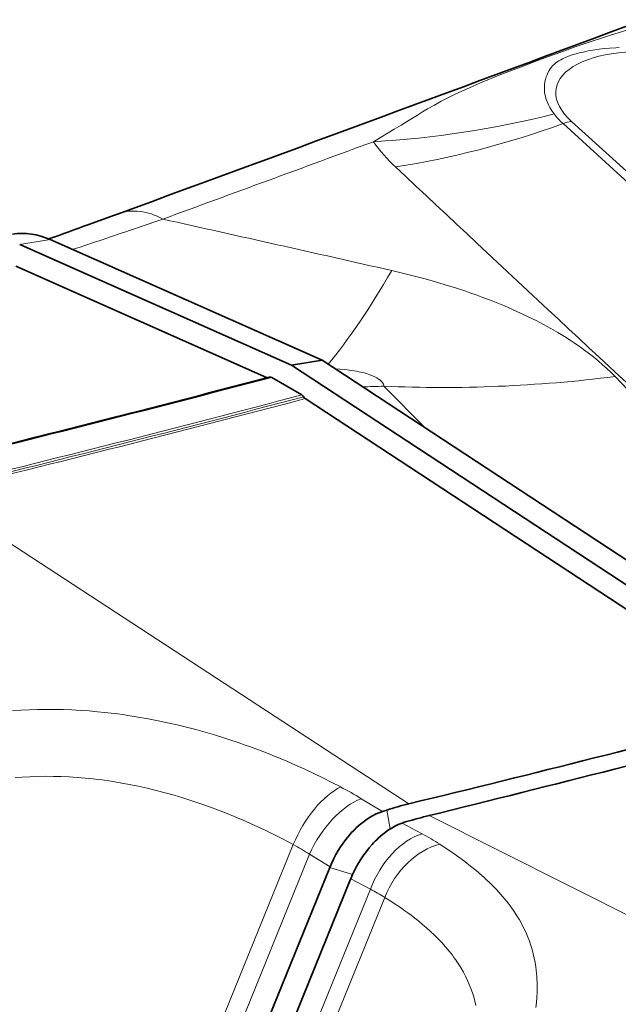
# Model space of a CAD drawing. Extents: x -922 to 7836, y -4841 to 1297.
# Tile 53 of 89: x 4507 to 4533, y -4281 to -4239. Entities that reach past the tile are written whole.
import ezdxf

# ---------------------------------------------------------------- set-up
doc = ezdxf.new("R2010")
doc.units = 0

msp = doc.modelspace()

# ---------------------------------------------------------------- linework, layer by layer
at = {"color": 7, "lineweight": 13}
for p, q in [((4541.116699, -4252.543945), (4530.661133, -4243.03125)), ((4531.033203, -4242.93457), (4540.916504, -4251.921875)), ((4513.037598, -4247.258301), (4511.982422, -4247.618164)), ((4513.258789, -4247.182617), (4513.037598, -4247.258301)), ((4507.035645, -4248.283203), (4508.364258, -4248.074707)), ((4524.694824, -4256.287598), (4522.873535, -4254.449707)), ((4523.95459, -4272.608887), (4503.271484, -4259.094727)), ((4522.808105, -4272.950195), (4521.888672, -4272.388672)), ((4523.149414, -4273.701172), (4522.994141, -4272.889648)), ((4524.843262, -4273.12207), (4546.137207, -4283.843262)), ((4523.667969, -4273.447266), (4524.533203, -4273.916016)), ((4508.552246, -4299.936035), (4518.931641, -4274.385742)), ((4509.263672, -4300.342773), (4519.63916, -4274.80127)), ((4520.536621, -4275.353516), (4519.63916, -4274.80127)), ((4521.512207, -4275.683594), (4520.527344, -4275.377441)), ((4521.431152, -4275.870117), (4522.28418, -4276.328613)), ((4513.161621, -4298.785156), (4522.28418, -4276.328613)), ((4514.222656, -4298.060547), (4522.907715, -4276.681152))]:
    msp.add_line(p, q, dxfattribs=at)
at = {"color": 7, "lineweight": 35}
for p, q in [((4510.047852, -4247.416016), (4511.109863, -4247.029297)), ((4511.109863, -4247.029297), (4511.33252, -4246.947754)), ((4518.852539, -4253.530273), (4507.035645, -4248.283203)), ((4520.181641, -4253.321289), (4508.364258, -4248.074707)), ((4506.860352, -4249.224121), (4517.773438, -4254.069824)), ((4518.852539, -4253.530273), (4520.181641, -4253.321289)), ((4542.068848, -4267.692871), (4520.181641, -4253.321289)), ((4540.739746, -4267.901367), (4518.852539, -4253.530273)), ((4519.30957, -4254.827637), (4517.994629, -4254.068359)), ((4519.450684, -4254.989746), (4540.054688, -4268.518555)), ((4522.994141, -4272.889648), (4522.808105, -4272.950195)), ((4520.527344, -4275.377441), (4510.195313, -4300.810547)), ((4520.527344, -4275.377441), (4520.536621, -4275.353516)), ((4521.421387, -4275.893555), (4511.723145, -4299.76709)), ((4521.421387, -4275.893555), (4521.431152, -4275.870117))]:
    msp.add_line(p, q, dxfattribs=at)
at = {"color": 7, "lineweight": 13}
for points in [[(4522.418945, -4243.814941), (4522.728027, -4243.632813), (4523.322266, -4243.275879), (4523.616699, -4243.095703), (4523.97168, -4242.876465), (4524.327637, -4242.657227), (4524.54834, -4242.523438), (4524.769531, -4242.392578), (4525.06543, -4242.223633), (4525.368652, -4242.058594), (4525.680176, -4241.897461), (4526.000977, -4241.739746), (4526.355957, -4241.574219), (4526.722656, -4241.410156), (4527.101563, -4241.248047), (4527.365234, -4241.137695), (4527.634277, -4241.02832), (4527.963867, -4240.896484), (4528.298828, -4240.764648), (4528.925293, -4240.524414), (4529.472168, -4240.319336), (4530.03125, -4240.11377), (4530.60498, -4239.90625), (4531.196289, -4239.697266), (4531.800781, -4239.489258), (4532.417969, -4239.283203), (4532.732422, -4239.181152), (4533.051758, -4239.07959), (4533.484863, -4238.946289)], [(4530.273926, -4242.609863), (4530.22998, -4242.549316), (4530.1875, -4242.488281), (4530.135254, -4242.405762), (4530.086426, -4242.323242), (4530.04248, -4242.240234), (4529.995117, -4242.139648), (4529.954102, -4242.040039), (4529.92041, -4241.94043), (4529.893066, -4241.841797), (4529.87207, -4241.744629), (4529.862793, -4241.687988), (4529.855957, -4241.631836), (4529.851074, -4241.576172), (4529.848633, -4241.521484), (4529.849121, -4241.415527), (4529.856445, -4241.314941), (4529.870605, -4241.219727), (4529.882324, -4241.161133), (4529.895996, -4241.105469), (4529.911621, -4241.049805), (4529.928711, -4240.99707), (4529.96582, -4240.900879), (4530.005859, -4240.814941), (4530.054688, -4240.726563), (4530.104492, -4240.649414), (4530.154297, -4240.581543), (4530.20459, -4240.521484), (4530.23877, -4240.485352), (4530.272949, -4240.45166), (4530.341797, -4240.391602), (4530.411621, -4240.338867), (4530.483887, -4240.291992), (4530.559082, -4240.249023), (4530.637695, -4240.208984), (4530.699707, -4240.180176), (4530.764648, -4240.152344), (4530.904297, -4240.097656), (4531.058594, -4240.044922), (4531.230957, -4239.993164), (4531.427246, -4239.940918), (4531.536133, -4239.915039), (4531.65332, -4239.889648), (4531.760254, -4239.868164), (4531.875488, -4239.84668), (4532.044434, -4239.819336), (4532.233398, -4239.79248), (4532.445313, -4239.768066), (4532.68457, -4239.746582), (4532.953125, -4239.729492), (4533.099609, -4239.722656)], [(4532.922363, -4254.030273), (4532.751465, -4253.856934), (4532.572266, -4253.685059), (4532.384277, -4253.51416), (4532.187988, -4253.344727), (4531.983887, -4253.177246), (4531.771484, -4253.011719), (4531.551758, -4252.847656), (4531.42041, -4252.753418), (4531.286133, -4252.660156), (4531.148926, -4252.566895), (4531.009766, -4252.474609), (4530.724121, -4252.29248), (4530.430176, -4252.114258), (4530.127441, -4251.939941), (4529.817383, -4251.769531), (4529.488281, -4251.597656), (4529.152344, -4251.430176), (4528.810547, -4251.268066), (4528.462402, -4251.110352), (4528.109375, -4250.958008), (4527.751465, -4250.810547), (4527.462891, -4250.696289), (4527.171387, -4250.585449), (4526.878418, -4250.478027), (4526.657227, -4250.399414), (4526.435059, -4250.322754), (4525.989258, -4250.174805), (4525.540039, -4250.03418), (4525.078125, -4249.896973), (4524.61377, -4249.76709), (4524.147949, -4249.644043), (4523.681152, -4249.52832), (4523.213867, -4249.418945)], [(4522.873535, -4254.450195), (4522.866699, -4254.40625), (4522.852051, -4254.362305), (4522.829102, -4254.318359), (4522.79834, -4254.273926), (4522.759277, -4254.230469), (4522.711914, -4254.1875), (4522.679688, -4254.162109), (4522.644531, -4254.136719), (4522.565918, -4254.087891), (4522.476563, -4254.040527), (4522.376953, -4253.995117), (4522.267578, -4253.952637), (4522.194336, -4253.927246), (4522.117676, -4253.902832), (4521.956055, -4253.85791), (4521.78418, -4253.817871), (4521.686035, -4253.797852), (4521.585938, -4253.779785), (4521.380859, -4253.748047), (4521.171387, -4253.723145), (4520.959961, -4253.70459), (4520.748047, -4253.692383)], [(4506.729004, -4268.561523), (4507.089355, -4268.538086), (4507.450684, -4268.520508), (4507.813477, -4268.509277), (4508.183594, -4268.503906), (4508.555176, -4268.505371), (4508.927734, -4268.512695), (4509.300781, -4268.526367), (4509.675293, -4268.546875), (4510.049805, -4268.573242), (4510.425293, -4268.605469), (4510.717773, -4268.634766), (4511.010254, -4268.667969), (4511.302734, -4268.705078), (4511.522461, -4268.734863), (4511.741699, -4268.766602), (4512.181152, -4268.836914), (4512.620117, -4268.914551), (4513.058594, -4269), (4513.468262, -4269.086914), (4513.877441, -4269.180664), (4514.285645, -4269.280273), (4514.692871, -4269.386719), (4515.098633, -4269.499023), (4515.503418, -4269.617676), (4515.90625, -4269.742188), (4516.21875, -4269.842773), (4516.530273, -4269.947266), (4516.840332, -4270.054688), (4517.071777, -4270.137695), (4517.302734, -4270.222656), (4517.762207, -4270.397461), (4518.217773, -4270.57959), (4518.625977, -4270.749512), (4519.030273, -4270.925293), (4519.431152, -4271.105957), (4519.828125, -4271.291992), (4520.221191, -4271.48291), (4520.609375, -4271.678223), (4520.992676, -4271.878418)], [(4506.837402, -4271.472168), (4507.139648, -4271.449707), (4507.477539, -4271.431641), (4507.816895, -4271.419922), (4508.157715, -4271.415527), (4508.5, -4271.41748), (4508.84375, -4271.426758), (4509.187988, -4271.442383), (4509.533203, -4271.464355), (4509.879395, -4271.493164), (4510.226563, -4271.528809), (4510.421875, -4271.55127), (4510.617188, -4271.576172), (4511.008789, -4271.631836), (4511.400391, -4271.695801), (4511.79248, -4271.76709), (4512.184082, -4271.84668), (4512.575684, -4271.933594), (4512.966797, -4272.027832), (4513.357422, -4272.129395), (4513.74707, -4272.238281), (4514.135742, -4272.354492), (4514.522949, -4272.477051), (4514.908691, -4272.606445), (4515.29248, -4272.742188), (4515.674805, -4272.883789), (4516.054199, -4273.032227), (4516.431641, -4273.186035), (4516.75293, -4273.322754), (4517.072266, -4273.463379), (4517.38916, -4273.60791), (4517.703125, -4273.756348), (4517.911133, -4273.857422), (4518.118164, -4273.959961), (4518.527832, -4274.169922), (4518.931641, -4274.385742)], [(4529.47998, -4281.463867), (4529.503418, -4281.249512), (4529.520508, -4281.037109), (4529.532227, -4280.810059), (4529.536621, -4280.584961), (4529.533691, -4280.361328), (4529.528809, -4280.250488), (4529.522461, -4280.139648), (4529.510742, -4279.993164), (4529.495605, -4279.84668), (4529.476563, -4279.70166), (4529.446289, -4279.512207), (4529.409668, -4279.324219), (4529.366211, -4279.137695), (4529.316895, -4278.952637), (4529.260254, -4278.768555), (4529.197266, -4278.585938), (4529.127441, -4278.405273), (4529.05127, -4278.225586), (4528.962402, -4278.036133), (4528.866211, -4277.848633), (4528.762207, -4277.662598), (4528.650391, -4277.477539), (4528.530762, -4277.294922), (4528.403809, -4277.113281), (4528.269043, -4276.933105), (4528.14502, -4276.776855), (4528.014648, -4276.621582), (4527.878906, -4276.467773), (4527.737793, -4276.314941), (4527.606934, -4276.180176), (4527.472168, -4276.046387), (4527.333008, -4275.913574), (4527.226074, -4275.814453), (4527.116211, -4275.71582), (4527.001465, -4275.615723), (4526.884766, -4275.516113), (4526.643066, -4275.318359), (4526.39209, -4275.123047), (4526.132324, -4274.929688), (4525.86377, -4274.739258), (4525.586426, -4274.55127), (4525.30127, -4274.366211)], [(4526.869629, -4281.382813), (4526.82666, -4281.196289), (4526.776855, -4281.012207), (4526.720215, -4280.829102), (4526.656738, -4280.647949), (4526.586426, -4280.46875), (4526.508789, -4280.290527), (4526.423828, -4280.114258), (4526.332031, -4279.939453), (4526.23291, -4279.766113), (4526.154785, -4279.638672), (4526.072754, -4279.512207), (4525.986816, -4279.386719), (4525.919922, -4279.29248), (4525.850586, -4279.199219), (4525.779297, -4279.106445), (4525.705566, -4279.01416), (4525.55127, -4278.830566), (4525.388672, -4278.649414), (4525.217285, -4278.469727), (4525.060547, -4278.313965), (4524.896973, -4278.15918), (4524.727051, -4278.006348), (4524.550781, -4277.85498), (4524.38916, -4277.72168), (4524.222656, -4277.588867), (4524.051758, -4277.458008), (4523.919922, -4277.360352), (4523.786133, -4277.263184), (4523.647949, -4277.166016), (4523.506836, -4277.068848), (4523.359863, -4276.970215), (4523.210449, -4276.872559), (4522.907715, -4276.681152)]]:
    msp.add_lwpolyline(points, dxfattribs=at)
at = {"color": 7, "lineweight": 35}
for points in [[(4520.536621, -4275.353516), (4520.613281, -4275.17334), (4520.697266, -4274.995605), (4520.788574, -4274.820801), (4520.886719, -4274.649414), (4520.991699, -4274.482422), (4521.102539, -4274.319824), (4521.219727, -4274.162109), (4521.280273, -4274.085449), (4521.342285, -4274.010254), (4521.405762, -4273.937012), (4521.470215, -4273.865234), (4521.576172, -4273.753906), (4521.685059, -4273.647949), (4521.796387, -4273.546387), (4521.910645, -4273.451172), (4522.026855, -4273.361328), (4522.15332, -4273.271973), (4522.282227, -4273.19043), (4522.347168, -4273.152832), (4522.412598, -4273.117188), (4522.510742, -4273.067871), (4522.609863, -4273.023438), (4522.708984, -4272.983887), (4522.808105, -4272.950195)], [(4521.431152, -4275.870117), (4521.508789, -4275.69043), (4521.59375, -4275.513672), (4521.685547, -4275.338867), (4521.783691, -4275.167969), (4521.888184, -4275.000488), (4521.999023, -4274.837891), (4522.114746, -4274.679688), (4522.236328, -4274.527344), (4522.362305, -4274.381348), (4522.427246, -4274.310059), (4522.493652, -4274.241211), (4522.560547, -4274.174316), (4522.62793, -4274.109375), (4522.720215, -4274.025879), (4522.813965, -4273.946289), (4522.90918, -4273.870117), (4523.032715, -4273.779785), (4523.157715, -4273.696289), (4523.28418, -4273.621094), (4523.348145, -4273.586426), (4523.412109, -4273.553711), (4523.49707, -4273.51416), (4523.58252, -4273.478516), (4523.667969, -4273.447266)]]:
    msp.add_lwpolyline(points, dxfattribs=at)
for centre, radius, start, end in [((2942.669922, 34.827637), 4560.077284, 290.12071, 290.426689), ((4410.866211, -3973.789063), 291.047536, 289.557459, 289.924069), ((4287.739258, -3380.928223), 902.953771, 283.708679, 284.76783), ((4517.824219, -4253.957031), 0.123322, 245.775004, 263.442087), ((4517.932617, -4254.169434), 0.118186, 58.397387, 103.779957), ((4519.207031, -4254.992188), 0.194078, 24.70509, 58.149922), ((4519.563477, -4254.827148), 0.198404, 204.98077, 235.208141), ((4377.957031, -3664.220703), 625.660931, 283.494341, 285.015574), ((4174.013672, -2854.42041), 1461.436074, 283.889979, 284.541682), ((4526.375977, -4282.689941), 10.367608, 103.504823, 109.038253), ((4531.026855, -4298.05957), 25.692666, 103.926622, 106.205255), ((4525.01123, -4277.375977), 4.152007, 106.143694, 108.873721)]:
    msp.add_arc(centre, radius, start, end, dxfattribs=at)
at = {"color": 7, "lineweight": 13}
for centre, radius, start, end in [((4532.683105, -4240.780762), 3.025067, 217.206658, 228.06711), ((3008.220703, -138.690918), 4375.482035, 290.118975, 290.246782), ((4528.175781, -4239.732422), 7.058145, 215.343833, 227.220603), ((5965.629883, -2711.334473), 2105.218416, 226.757913, 227.285518), ((3894.33252, -7025.444336), 2846.367279, 77.235656, 77.44104), ((4420.401367, -3978.328613), 284.436361, 288.219438, 288.782307), ((4287.55957, -3380.801514), 903.103396, 283.709635, 284.768513), ((4287.847168, -3381.015137), 902.878828, 283.708426, 284.767891), ((3483.541992, -5259.024902), 1453.001511, 43.511058, 43.762292), ((4519.298828, -4151.648438), 102.863384, 271.4726, 271.991524), ((4289.193848, -3381.847168), 902.799927, 283.707552, 284.767126), ((4289.245117, -3381.821289), 902.91165, 283.707449, 284.766771), ((4289.289063, -3381.792236), 903.02186, 283.707347, 284.766423), ((4512.899902, -4287.128418), 17.264206, 58.62505, 62.047658), ((4518.48877, -4285.108887), 12.720556, 57.619435, 61.629002), ((4512.52002, -4286.116699), 13.368575, 57.823746, 61.341765), ((4517.524902, -4285.464355), 10.301324, 58.497934, 62.482331)]:
    msp.add_arc(centre, radius, start, end, dxfattribs=at)
for centre, major_axis, ratio, start_param, end_param in [((4535.300781, -4242.279785), (4.942383, -0.758301), 0.456579, 1.562738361, 3.744399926), ((4527.636719, -4208.703613), (32.45459, 23.381836), 0.809688, 4.044993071, 4.254553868), ((4528.617188, -4209.79541), (-27.166992, -29.359375), 0.735702, 0.747646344, 0.958002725), ((4530.763672, -4244.693359), (1.345703, 1.479492), 0.732874, 0.735664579, 0.951635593), ((4512.708008, -4250.703613), (1.375488, -3.755859), 0.689308, 2.464358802, 3.141592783), ((4532.640625, -4187.867676), (-16.241699, -68.089844), 0.157847, 0.309818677, 0.480951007), ((4542.291992, -4192.499512), (49.682129, 49.3125), 0.756638, 3.750388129, 3.916865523), ((4520.447266, -4274.458984), (-1.434082, -2.635254), 0.466952, 3.710542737, 4.934207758), ((4521.334473, -4274.972656), (-1.572266, -2.555176), 0.527587, 3.732825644, 4.962518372), ((4524.20166, -4276.62793), (-1.42041, -2.642578), 0.624741, 3.69902456, 4.928717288), ((4524.978027, -4277.075195), (-1.578125, -2.55127), 0.677793, 3.742940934, 4.966605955)]:
    msp.add_ellipse(centre, major_axis=major_axis, ratio=ratio, start_param=start_param, end_param=end_param, dxfattribs=at)
at = {"color": 7, "lineweight": 35}
msp.add_ellipse((4507.494141, -4252.792969), major_axis=(0.777344, -4.953613), ratio=0.7377, start_param=2.696876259, end_param=3.141605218, dxfattribs=at)

doc.saveas('drawing.dxf')
